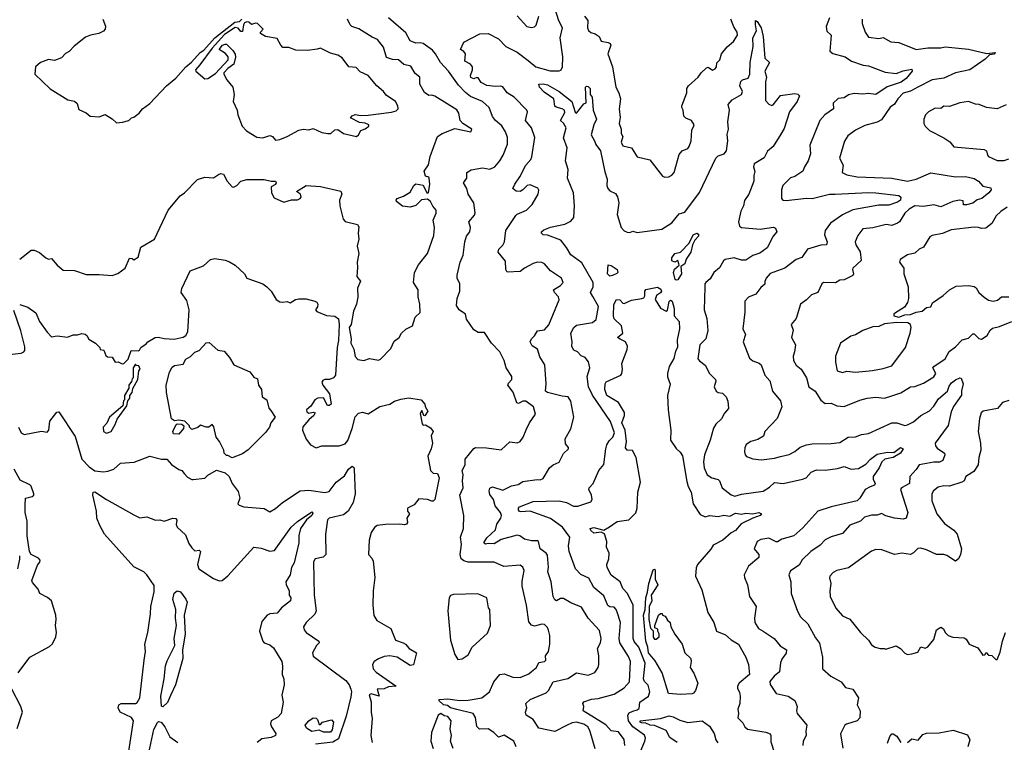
# Model space of a CAD drawing. Extents: x 1552294 to 1694791, y 811929 to 917222.
# Tile 177 of 256: x 1615765 to 1622573, y 846627 to 851621. Entities that reach past the tile are written whole.
import ezdxf

# ---------------------------------------------------------------- set-up
doc = ezdxf.new("R2010")
doc.units = 0

msp = doc.modelspace()

# ---------------------------------------------------------------- linework, layer by layer
at = {"layer": '0CON10XD'}
for points in [[(1619342.6, 848442.6), (1619365, 848440.5), (1619385, 848450.8), (1619428.1, 848525), (1619454.2, 848545), (1619495, 848563.1), (1619525, 848623.8), (1619560, 848655), (1619560, 848665), (1619539.5, 848689.5), (1619536, 848725), (1619575, 848793.3), (1619597.5, 848875), (1619576.2, 848985), (1619556.7, 849015), (1619515, 849018.6), (1619415, 849044.5), (1619400.8, 849055), (1619404.5, 849105), (1619396.4, 849235), (1619361.9, 849291.9), (1619345.5, 849345), (1619307.8, 849367.8), (1619295.8, 849394.2), (1619304.3, 849415), (1619325, 849436), (1619345, 849470), (1619395, 849478.9), (1619425, 849512.9), (1619495.8, 849685), (1619490.3, 849705), (1619462.5, 849735), (1619456, 849755), (1619505, 849784.7), (1619523.5, 849805), (1619512.1, 849835), (1619434.4, 849885), (1619395, 849934.2), (1619375, 849942.9), (1619345, 849945.6), (1619315, 849936.9), (1619255, 849904.4), (1619225, 849880.5), (1619135.8, 849875.8), (1619125.7, 849895), (1619123.3, 849953.3), (1619073.3, 850015), (1619077.1, 850035), (1619105, 850062.5), (1619118, 850085), (1619127.7, 850165), (1619195, 850268.1), (1619205, 850277.7), (1619269.2, 850305), (1619309.2, 850345), (1619350.8, 850415), (1619353.9, 850443.9), (1619347.3, 850457.3), (1619295, 850480.6), (1619275, 850475.7), (1619245, 850445.6), (1619225, 850434.4), (1619197.2, 850437.2), (1619174.3, 850455), (1619188, 850485), (1619224.4, 850535), (1619264.5, 850615), (1619299.5, 850655), (1619305.3, 850674.7), (1619326.7, 850806.7), (1619303.8, 850875), (1619263.5, 850925), (1619275.4, 850985), (1619272.2, 850995), (1619185.2, 851085.2), (1619135, 851115.7), (1619105, 851156.9), (1619092.5, 851162.5), (1619055, 851159.6), (1618995, 851166.4), (1618955, 851186.2), (1618935, 851218.8), (1618925, 851221.2), (1618905, 851212), (1618885, 851222), (1618881.1, 851235), (1618896.2, 851275), (1618896.5, 851295), (1618883.3, 851313.3), (1618842.5, 851335), (1618847.8, 851385), (1618835, 851402.5), (1618813.3, 851415), (1618835, 851466.7), (1618946.8, 851523.2), (1619005, 851525.5), (1619075, 851489.1), (1619125.6, 851435), (1619205, 851398.1), (1619280.3, 851340.3), (1619335, 851295.3), (1619432.6, 851267.4), (1619495, 851266.9), (1619507.3, 851272.7), (1619517.8, 851292.2), (1619520.9, 851365), (1619502.9, 851495), (1619519.3, 851565), (1619492.7, 851612.7), (1619466.9, 851695)], [(1619205, 851647.1), (1619272.5, 851575), (1619305, 851567.3), (1619325, 851572.9), (1619335.8, 851584.2), (1619354.3, 851645)], [(1619671.5, 851645), (1619692.9, 851615), (1619692.3, 851565), (1619697.7, 851547.7), (1619715, 851533.8), (1619745, 851524.4), (1619772, 851505), (1619785, 851472.5), (1619834.3, 851464.3), (1619847, 851457), (1619852, 851445), (1619832.5, 851385), (1619863.3, 851295), (1619886.4, 851155), (1619907.9, 851115), (1619919.1, 851075), (1619910.6, 851005), (1619917.1, 850945), (1619909.5, 850905), (1619923.1, 850865), (1619924.7, 850834.7), (1619934.5, 850815), (1619924.6, 850775), (1619935, 850750), (1619995, 850736.2), (1620035, 850674.4), (1620121.7, 850651.7), (1620209.7, 850539.7), (1620225, 850532.5), (1620254.2, 850535.8), (1620275, 850546), (1620290.8, 850565), (1620325, 850690), (1620346.7, 850715), (1620385, 850731.1), (1620393.6, 850745), (1620407.7, 850785), (1620411.7, 850858.3), (1620427, 850887), (1620428.8, 850895), (1620410, 850925), (1620371.6, 850941.6), (1620357.1, 850955), (1620353.3, 850995), (1620343.3, 851015), (1620343, 851027), (1620379.2, 851115), (1620377.5, 851145), (1620389.2, 851165), (1620456.2, 851225), (1620476.2, 851255), (1620515, 851289.2), (1620525, 851294.2), (1620555, 851273.4), (1620575, 851280.7), (1620584, 851295), (1620586.5, 851323.5), (1620607.1, 851345), (1620618.6, 851385), (1620656.2, 851433.8), (1620700.3, 851469.7), (1620728.1, 851515), (1620725.8, 851535), (1620702, 851572), (1620681.2, 851625)], [(1616340.8, 851625), (1616357.5, 851577.5), (1616355.8, 851555), (1616345, 851542.5), (1616313.2, 851526.8), (1616255, 851515.6), (1616219.8, 851500.2), (1616141.7, 851438.3), (1616108.1, 851401.9), (1616082.2, 851387.8), (1616055, 851358), (1616005, 851338.8), (1615965, 851346.2), (1615908.8, 851325), (1615874.7, 851295), (1615869.7, 851245), (1615975, 851142.9), (1616097.3, 851067.3), (1616145, 851058), (1616161.4, 851041.4), (1616175, 851001.2), (1616225, 850976.7), (1616252.5, 850955), (1616315, 850950), (1616355, 850966.2), (1616405, 850936.2), (1616435, 850907.5)], [(1616435, 850907.5), (1616475, 850912.5), (1616520, 850925), (1616537.5, 850942.5), (1616555, 850947.5), (1616592, 850975), (1616614, 851006), (1616665, 851042.5), (1616780, 851165), (1616845, 851217.8), (1616914.1, 851295.9), (1616952.4, 851327.6), (1617013.3, 851395), (1617038.3, 851411.7), (1617115, 851497.1), (1617252.5, 851605), (1617285, 851610), (1617300, 851625)], [(1617535, 850789.2), (1617565, 850794.4), (1617615, 850813.3), (1617695, 850857.9), (1617725, 850864.7), (1617765, 850861.2), (1617795, 850869.3), (1617855, 850840.6), (1617895, 850834.4), (1617916.7, 850835), (1617945, 850860), (1617965, 850862.7), (1618005, 850834.2), (1618095, 850814.5), (1618108, 850825), (1618124, 850856), (1618155, 850867.5), (1618180, 850885), (1618180, 850895), (1618155, 850906.2), (1618115, 850910), (1618053.6, 850943.6), (1618064, 850956), (1618085, 850966.7), (1618125, 850960), (1618175, 850961.1), (1618335, 850981.5), (1618368.3, 850991.7), (1618382, 851005), (1618379.2, 851025), (1618363.3, 851055), (1618298.8, 851098.8), (1618281.2, 851125), (1618235, 851164.4), (1618175.3, 851235.3), (1618120.4, 851260.4), (1618092, 851292), (1618040, 851295), (1617995, 851358.8), (1617965, 851375.7), (1617915, 851389.2), (1617845, 851425.6), (1617823, 851417), (1617755, 851409.6), (1617675, 851410), (1617625, 851428.9), (1617585, 851430), (1617570, 851445), (1617545, 851491.5), (1617465.8, 851505.8), (1617430, 851525), (1617430, 851535), (1617447.5, 851555), (1617410, 851595), (1617395, 851597.5), (1617368.3, 851588.3), (1617350, 851605), (1617335, 851606.7), (1617320.7, 851599.3), (1617312.5, 851585), (1617305, 851540), (1617295, 851540), (1617275, 851562.5), (1617255, 851567.5), (1617180.5, 851519.5), (1617095, 851423.8), (1617011.2, 851308.8), (1616980, 851275), (1616982.5, 851265), (1617045, 851212.5), (1617065, 851214), (1617119.5, 851250.5), (1617205.7, 851345), (1617206, 851365), (1617188.6, 851388.6), (1617143.3, 851415), (1617167.5, 851445), (1617185, 851453.3), (1617195, 851452.5), (1617238.3, 851408.3), (1617255, 851383.8), (1617258.3, 851361.7), (1617245.2, 851314.8), (1617204, 851285), (1617177.5, 851255), (1617177.5, 851245), (1617198, 851205), (1617239.5, 851155), (1617248.5, 851105), (1617241.8, 851055), (1617269.1, 850995), (1617274.2, 850965), (1617304.2, 850885), (1617333.2, 850853.2), (1617405, 850808.8), (1617445.9, 850804.1), (1617495, 850820), (1617513.4, 850813.4), (1617535, 850789.2)], [(1618830, 850905), (1618810.8, 850925), (1618801.4, 850975), (1618787.8, 850997.8), (1618635, 851093.1), (1618615, 851100), (1618595, 851097.5), (1618565, 851117.8), (1618532.5, 851175), (1618532, 851225), (1618500.4, 851250.4), (1618469.5, 851299.5), (1618420.9, 851310.9), (1618385, 851342.9), (1618342.7, 851347.3), (1618301.1, 851361.1), (1618281.2, 851431.2), (1618239.4, 851485), (1618201.7, 851501.7), (1618109.1, 851559.1), (1618060.8, 851575), (1618049.4, 851585), (1618032, 851625)], [(1619197.5, 846595), (1619182, 846635), (1619115, 846677.3), (1619075, 846661.9), (1619043.7, 846693.7), (1619005, 846719.1), (1618945, 846718.5), (1618926.6, 846736.6), (1618917.7, 846797.7), (1618900.4, 846825), (1618787.2, 846852.8), (1618743.8, 846865), (1618722.3, 846882.3), (1618695, 846886.7), (1618662.5, 846915), (1618667.5, 846922.5), (1618725, 846927.5), (1618807, 846917), (1618865, 846917.6), (1618960, 846935), (1619013.1, 846975), (1619042.9, 847045), (1619085, 847095.6), (1619115, 847100.6), (1619175, 847076.7), (1619225, 847075.7), (1619285, 847100.6), (1619304.7, 847115.3), (1619338.5, 847145), (1619355, 847178.2), (1619394.5, 847185.5), (1619403.1, 847195), (1619400.6, 847225), (1619422.1, 847255), (1619430.6, 847305), (1619430, 847365), (1619422.4, 847402.4), (1619415, 847420.8), (1619395, 847441.1), (1619375, 847442.9), (1619325, 847430.6), (1619305, 847437.1), (1619285, 847459.2), (1619268.6, 847575), (1619239.5, 847705), (1619239.6, 847740.4), (1619253.6, 847815), (1619245, 847837.3), (1619225, 847851.1), (1619113.1, 847843.1), (1619045, 847871.4), (1618865, 847872.5), (1618835, 847881.5), (1618818.6, 847895), (1618809.8, 847925), (1618820, 847995), (1618813.6, 848045), (1618834.6, 848105), (1618835.5, 848195), (1618809.2, 848335), (1618832.4, 848385), (1618827.4, 848435), (1618832.5, 848475), (1618825.4, 848505), (1618844.7, 848545), (1618844.6, 848585), (1618905, 848656.7), (1618916.4, 848663.6), (1618992.3, 848662.3), (1619095, 848648.6), (1619155, 848703.8), (1619205, 848697.1), (1619225, 848705.8), (1619247.1, 848735), (1619267, 848787), (1619290, 848835), (1619332.5, 848895), (1619318.9, 848945), (1619265, 848985.7), (1619245, 848984), (1619215, 848969.2), (1619203.1, 848973.1), (1619177.5, 849047.5), (1619140.8, 849095), (1619145, 849108.8), (1619169.2, 849135), (1619168.6, 849155), (1619129.4, 849215), (1619114.3, 849265), (1619085, 849326.2), (1619027.5, 849385), (1618979.3, 849459.3), (1618935, 849460), (1618905, 849476.7), (1618855, 849552.5), (1618848.8, 849585), (1618803.1, 849615), (1618785.6, 849645), (1618789.2, 849695), (1618807.5, 849745), (1618809.2, 849795), (1618790, 849835), (1618790, 849855), (1618810, 849945), (1618830.4, 849995), (1618842.4, 850085), (1618855, 850125.8), (1618876.9, 850155), (1618882.9, 850185), (1618870, 850225), (1618909.1, 850270.9), (1618914, 850286), (1618904.4, 850355), (1618866, 850415), (1618858, 850455), (1618833.8, 850495), (1618856, 850525), (1618856, 850565), (1618887, 850583), (1618965, 850596.9), (1619015, 850588), (1619050.8, 850605), (1619085.7, 850645), (1619108.5, 850685), (1619138.8, 850761.2), (1619137.2, 850807.2), (1619125.2, 850845.2), (1619098.6, 850888.6), (1619054.4, 850925), (1619035, 850952.5), (1619012, 851015), (1618965.1, 851055.1), (1618881.3, 851091.3), (1618848.6, 851118.6), (1618799.4, 851169.4), (1618730, 851265), (1618674.6, 851325), (1618641.2, 851385), (1618619.7, 851409.7), (1618555, 851457.9), (1618535, 851462.5), (1618505, 851458.8), (1618465, 851474.4), (1618435, 851530.8), (1618316.4, 851635)], [(1620756.6, 851103.4), (1620763.2, 851125), (1620744.4, 851165), (1620751.9, 851195), (1620762.5, 851205), (1620802.3, 851217.7), (1620813, 851245), (1620814.9, 851325.1), (1620837.7, 851435), (1620835.4, 851495), (1620859.6, 851545), (1620852.1, 851585), (1620854, 851616), (1620865, 851608.8), (1620891.4, 851565), (1620905.5, 851505.5), (1620917.5, 851355), (1620950, 851325), (1620918, 851265), (1620929.2, 851225), (1620921.7, 851191.7), (1620923.1, 851063.1), (1620945, 851036.7), (1620965, 851028.8), (1620975, 851033.8), (1621025, 851096.7), (1621125, 851110.9), (1621146.3, 851106.3), (1621157.8, 851095), (1621142, 851055), (1621087.7, 850985), (1621050.5, 850869.5), (1621029.2, 850830.8), (1620974.4, 850745.6), (1620935, 850713.6), (1620912.8, 850667.2), (1620843.3, 850625), (1620838.9, 850605), (1620847.5, 850572.5), (1620841.4, 850545), (1620842.5, 850505), (1620806.1, 850415), (1620777.7, 850372.3), (1620768.8, 850335), (1620751.3, 850298.7), (1620736.5, 850225), (1620742.2, 850195), (1620756.7, 850185), (1620885.9, 850174.1), (1620977, 850187), (1620990.7, 850180.7), (1621000, 850155), (1620976.2, 850125), (1620933.8, 850045), (1620882.5, 850007.5), (1620835, 849991.2), (1620785, 849959.6), (1620755, 849959.2), (1620705, 849974.6), (1620644.3, 849965), (1620632.5, 849955), (1620605, 849906), (1620565, 849874), (1620538.8, 849831.2), (1620509.2, 849805), (1620502.5, 849795), (1620503, 849773), (1620498.8, 849615), (1620515.8, 849555.8), (1620524.1, 849474.1), (1620510, 849415), (1620468.9, 849375), (1620455, 849277.5), (1620465, 849262.9), (1620505, 849233.3), (1620534.4, 849175), (1620575.7, 849135), (1620577.7, 849122.3), (1620566.7, 849085), (1620580, 849055), (1620595, 849044), (1620625, 849040), (1620650, 849015), (1620660.8, 848985), (1620665.7, 848935), (1620638.2, 848901.8), (1620618, 848862), (1620577.5, 848825), (1620562.4, 848797.6), (1620539.5, 848715), (1620500, 848615), (1620494.1, 848565), (1620498.2, 848525), (1620518.9, 848475), (1620552, 848455), (1620595, 848444.4), (1620604.6, 848434.6), (1620623.3, 848385), (1620685, 848337.8), (1620711.1, 848328.9), (1620755, 848341.8), (1620905, 848362.2), (1620949.5, 848390.5), (1620985, 848423.1), (1621045, 848414.7), (1621178.6, 848445), (1621204.3, 848455.7), (1621237.8, 848495), (1621275, 848511.3), (1621335, 848506.9), (1621420.8, 848519.2), (1621465, 848532.2), (1621515, 848513.8), (1621565, 848520), (1621615, 848549.5), (1621649.2, 848585), (1621695, 848619.6), (1621766.7, 848633.3), (1621809.7, 848630.3), (1621855, 848663.4), (1621874.4, 848655), (1621855.8, 848625), (1621805.6, 848594.4), (1621747.1, 848585), (1621725.7, 848565), (1621707.1, 848525), (1621665.4, 848465), (1621666.1, 848446.1), (1621680.8, 848415), (1621675, 848404.3), (1621645, 848393.1), (1621610.6, 848375), (1621574.5, 848315), (1621555, 848295.6), (1621375.6, 848254.4), (1621285, 848223.6), (1621181.3, 848108.7), (1621117, 848053), (1621035, 848031.8), (1621005, 848012.9), (1620995, 848011.9), (1620945, 848037.5), (1620890.6, 848029.4), (1620864, 848015), (1620843.3, 847965), (1620876.2, 847925), (1620875.8, 847905), (1620804.8, 847845.2), (1620774, 847785), (1620776.2, 847765), (1620796.7, 847715), (1620812.5, 847635), (1620857.3, 847565), (1620845.4, 847485), (1620849.1, 847455), (1620873.4, 847413.4), (1620906, 847396), (1620982.5, 847345), (1621023.6, 847293.6), (1621067.1, 847265), (1621065, 847242), (1621035, 847202), (1621025, 847176.7), (1621017.8, 847115), (1620982.9, 847085), (1620952.8, 847047.2), (1620955, 847026), (1620996.1, 846965), (1621078.1, 846945), (1621124, 846915), (1621142, 846875), (1621136, 846845), (1621140.8, 846825), (1621207.5, 846745), (1621200.6, 846705), (1621202.5, 846675), (1621182.9, 846635), (1621180.8, 846605)], [(1621364.4, 851635), (1621342.2, 851575), (1621345, 851542.5), (1621375.8, 851515), (1621366.8, 851405), (1621388.3, 851388.3), (1621473.8, 851365), (1621516.2, 851335), (1621596.8, 851306.8), (1621635, 851303.3), (1621748.9, 851258.9), (1621825, 851249.6), (1621875, 851268), (1621935, 851280.5), (1621936.9, 851265), (1621895.4, 851215), (1621860.3, 851189.7), (1621762.2, 851157.8), (1621685, 851104.2), (1621635, 851111.1), (1621595, 851105.8), (1621535, 851112), (1621495, 851102.1), (1621465, 851082.4), (1621425, 851077.6), (1621390, 851045), (1621392.5, 851005), (1621332.7, 850965), (1621298.1, 850925), (1621228.6, 850755), (1621232.5, 850695), (1621218.1, 850645), (1621191.4, 850605), (1621180.8, 850575), (1621125, 850536.5), (1621095, 850528.9), (1621041.2, 850475), (1621032, 850445), (1621032, 850385), (1621042.5, 850375), (1621065, 850372.2), (1621205, 850387.3), (1621245, 850386.2), (1621365, 850415.3), (1621404.1, 850415.9), (1621633.3, 850426.7), (1621685, 850423.8), (1621845, 850406.6), (1621858.8, 850395), (1621855, 850374.7), (1621835, 850360.5), (1621775, 850339), (1621705, 850339), (1621525, 850308.3), (1621455, 850272), (1621372.5, 850215), (1621335.5, 850165), (1621329.2, 850135), (1621348.8, 850085), (1621343.8, 850066.2), (1621305, 850062.1), (1621213.6, 850036.4), (1621172.6, 849977.4), (1621135, 849963.1), (1621055.6, 849904.4), (1620955, 849867.9), (1620925.8, 849835), (1620918.3, 849811.7), (1620916.5, 849793.5), (1620889.1, 849770.9), (1620856.2, 849725), (1620805.6, 849704.4), (1620778, 849675), (1620780.3, 849599.7), (1620765.7, 849485), (1620784.2, 849445), (1620767.5, 849395), (1620811.5, 849281.5), (1620834.7, 849264.7), (1620878.3, 849248.3), (1620892, 849235), (1620918.1, 849165), (1620951.4, 849125), (1620969.5, 849055), (1621025, 848986), (1621035.4, 848945), (1621002, 848865), (1620917.5, 848775), (1620908, 848742), (1620869.4, 848720.6), (1620820, 848705), (1620788.8, 848685), (1620778, 848662), (1620776.2, 848635), (1620780.8, 848615), (1620791.7, 848601.7), (1620835, 848586.7), (1620895, 848580), (1620985, 848590.5), (1621025, 848603.3), (1621085, 848616.7), (1621125, 848636.9), (1621162.4, 848667.6), (1621205, 848683.1), (1621245, 848689.2), (1621375, 848691.5), (1621435, 848700), (1621494.5, 848735.5), (1621545, 848739.1), (1621585, 848754.6), (1621635, 848761.5), (1621795, 848834.4), (1621830, 848835), (1621885, 848815.7), (1621905, 848821.1), (1621945, 848841.9), (1621995, 848885.6), (1622055, 848918.5), (1622085, 848949.5), (1622119.4, 849000.6), (1622181.1, 849055), (1622191.5, 849088.5), (1622207.8, 849112.2), (1622235, 849132.9), (1622265, 849145.6), (1622275, 849143.5), (1622288.7, 849105), (1622276.9, 849056.9), (1622277.1, 849027.1), (1622221.1, 848948.9), (1622205, 848910), (1622184.3, 848815.7), (1622094.2, 848695), (1622098, 848675), (1622110, 848660), (1622160, 848625), (1622161.9, 848615), (1622147.5, 848575), (1622125, 848563.7), (1622085, 848563.1), (1621985, 848545.5), (1621965, 848513.3), (1621920, 848465), (1621917.5, 848415), (1621863.3, 848386.7), (1621856.2, 848375), (1621905.3, 848215), (1621895, 848176.9), (1621875, 848169.6), (1621813.3, 848176.7), (1621755, 848192.2), (1621725, 848209.1), (1621695, 848196.8), (1621655, 848197.1), (1621607.1, 848182.9), (1621578.6, 848155), (1621505, 848128.8), (1621455, 848070.6), (1621375, 848046.5), (1621333.6, 848026.4), (1621300.8, 847989.2), (1621235.4, 847944.6), (1621175, 847887.5), (1621155, 847850.6), (1621095, 847812.2), (1621083.4, 847785), (1621096.7, 847735), (1621100, 847655), (1621143.4, 847533.4), (1621165, 847494.4), (1621215, 847446.7), (1621268.2, 847348.2), (1621295, 847313.3), (1621316.7, 847215), (1621315.6, 847135), (1621373.7, 847083.7), (1621445.7, 847045), (1621475, 847006), (1621525, 846994.3), (1621564.3, 846935), (1621555.6, 846885), (1621576.2, 846845), (1621573.3, 846795), (1621555.4, 846774.6), (1621482.5, 846752.5), (1621470, 846745), (1621440.8, 846685), (1621456.1, 846586.1)], [(1621591.4, 851625), (1621589.4, 851595), (1621610.8, 851535), (1621635, 851501.2), (1621705, 851492), (1621735, 851497.5), (1621787.7, 851467.7), (1621844.5, 851464.5), (1621965, 851414.7), (1622045, 851426.4), (1622135, 851426.8), (1622165.3, 851434.7), (1622325, 851418.7), (1622453.1, 851386.9), (1622510, 851395), (1622505, 851383.1), (1622471.2, 851378.8), (1622440.8, 851349.2), (1622335, 851275.7), (1622235, 851254.1), (1622155, 851216.8), (1622075, 851206.2), (1621974.3, 851154.3), (1621925, 851127.7), (1621875, 851113.5), (1621837.8, 851075), (1621815, 851037.1), (1621783.4, 851016.6), (1621725, 850928.6), (1621695, 850914.2), (1621609.3, 850890.7), (1621545, 850858.6), (1621491.7, 850818.3), (1621469.1, 850780.9), (1621434.2, 850665), (1621458.1, 850615), (1621452, 850565), (1621485, 850548.8), (1621555, 850535.8), (1621795, 850526.1), (1621905, 850505.6), (1621965, 850520), (1622065, 850562.5), (1622235, 850536), (1622305, 850538.5), (1622365, 850523.5), (1622394.7, 850504.7), (1622425, 850470), (1622479.2, 850459.2), (1622482, 850445), (1622467.1, 850425), (1622417.5, 850385), (1622384.6, 850375.4), (1622355, 850352.9), (1622312.5, 850342.5), (1622291.7, 850341.7), (1622288.3, 850368.3), (1622263.8, 850373.8), (1622216.7, 850365), (1622135, 850329.1), (1622085, 850341.4), (1622015, 850331.3), (1621955.5, 850334.5), (1621915, 850311.9), (1621884.4, 850285), (1621847.8, 850225), (1621835.3, 850214.7), (1621795, 850199.5), (1621756.1, 850206.1), (1621665, 850183.8), (1621595, 850176.2), (1621560.7, 850129.3), (1621541.4, 850085), (1621546.9, 850065), (1621577.3, 850017.3), (1621583.6, 849956.4), (1621526.7, 849905), (1621523.3, 849895), (1621530, 849865), (1621525.8, 849854.2), (1621465.6, 849824.4), (1621435, 849821.5), (1621405, 849802.5), (1621322.5, 849805), (1621312.1, 849795), (1621285, 849736), (1621241.2, 849718.8), (1621206.2, 849685), (1621163.9, 849656.1), (1621134.3, 849555.7), (1621098.8, 849515), (1621114.2, 849475), (1621102.5, 849425), (1621128.9, 849375), (1621123.1, 849325), (1621112.5, 849295), (1621115.5, 849265), (1621133.5, 849233.5), (1621169.2, 849205), (1621206.4, 849146.4), (1621221.9, 849085), (1621265.7, 849055), (1621305, 848991.2), (1621335, 848968.8), (1621375, 848971.4), (1621415, 848951.9), (1621465, 848947.5), (1621575, 848991.1), (1621625, 849004.4), (1621685, 849011.5), (1621745, 849005.6), (1621795, 849022.2), (1621858, 849042), (1621925, 849083.3), (1621955, 849087.1), (1622015, 849108.5), (1622085, 849151.9), (1622100.8, 849175), (1622080, 849215), (1622085.8, 849225), (1622165, 849277.1), (1622192.2, 849327.8), (1622235, 849360), (1622281.4, 849408.6), (1622325, 849421.1), (1622355, 849450), (1622365, 849449.2), (1622397.1, 849417.1), (1622415, 849413.1), (1622455, 849439.5), (1622475, 849475.7), (1622490.9, 849489.1), (1622539.9, 849500.1), (1622625, 849536.2)], [(1619949.2, 846605), (1619945.3, 846645.3), (1619905, 846700), (1619855, 846707.3), (1619817.7, 846747.7), (1619660.8, 846845), (1619665.8, 846875), (1619658, 846895), (1619665, 846907.5), (1619718.1, 846925), (1619765, 846930.3), (1619875, 846959.1), (1619945, 847004.4), (1619981.2, 847045), (1619989.5, 847185), (1619975, 847220), (1619915.3, 847315), (1619911.2, 847345), (1619920, 847455), (1619895.4, 847525.4), (1619889.4, 847545), (1619875, 847561.1), (1619845, 847563.1), (1619832.1, 847572.1), (1619805, 847640), (1619736, 847696), (1619701.2, 847761.2), (1619645, 847785.7), (1619608.9, 847825), (1619563.8, 847945), (1619559.5, 847985), (1619568.5, 848045), (1619517.3, 848115), (1619434.5, 848174.5), (1619295, 848225.1), (1619230.3, 848220.3), (1619222.1, 848222.1), (1619214.2, 848234.2), (1619213.3, 848245), (1619221.2, 848255), (1619315, 848292.3), (1619495, 848294.8), (1619545, 848284.6), (1619595, 848260), (1619625, 848259.1), (1619715, 848289.2), (1619723.1, 848305), (1619719.4, 848335), (1619700, 848375), (1619702.5, 848385), (1619730, 848415), (1619768.8, 848505), (1619805, 848546.2), (1619816.9, 848655), (1619825, 848682.5), (1619840.5, 848709.5), (1619865.4, 848735), (1619877.3, 848765), (1619850.6, 848845), (1619726.5, 849026.5), (1619699.3, 849085), (1619688.9, 849155), (1619706.4, 849215), (1619697.3, 849257.3), (1619675.6, 849285.6), (1619648.6, 849298.6), (1619621.2, 849325), (1619597.9, 849337.9), (1619582.7, 849362.7), (1619586.2, 849395), (1619577.1, 849455), (1619597.1, 849495), (1619615, 849509.1), (1619725, 849527.5), (1619751.7, 849548.3), (1619768.3, 849638.3), (1619728.9, 849708.9), (1619711.1, 849735), (1619730, 849775), (1619731.1, 849805), (1619651.1, 849941.1), (1619575, 849996.5), (1619546.2, 850046.2), (1619506.5, 850096.5), (1619415, 850132.1), (1619384.5, 850134.5), (1619374, 850145), (1619374.3, 850155.7), (1619390.2, 850169.8), (1619435, 850187.9), (1619535, 850208), (1619575, 850228), (1619596.2, 850253.8), (1619601.8, 850335), (1619595.4, 850425), (1619553.3, 850525), (1619557.1, 850585), (1619539.4, 850645), (1619551.1, 850735), (1619524.5, 850805), (1619544.3, 850875), (1619525, 850906.2), (1619503.8, 850925), (1619535, 850980), (1619533.3, 850995), (1619515, 851005.8), (1619475, 851015.7), (1619465, 851024.4), (1619457.5, 851075), (1619390.9, 851120.9), (1619360, 851155), (1619353.6, 851176.4), (1619385, 851178.8), (1619415, 851172.3), (1619495, 851126.2), (1619582.6, 851055), (1619605, 850982), (1619615, 850976), (1619665, 851040), (1619682.5, 851047.5), (1619678.5, 851155), (1619685, 851162.7), (1619695, 851160.3), (1619708.9, 851145), (1619710.3, 851105), (1619723.4, 851085), (1619730, 850995), (1619753.3, 850935), (1619735, 850894.4), (1619715.8, 850825), (1619740.6, 850785), (1619748.5, 850758.5), (1619780, 850715), (1619810.2, 850570.2), (1619828.3, 850518.3), (1619825.5, 850475), (1619832.1, 850455), (1619845, 850439.4), (1619885, 850420), (1619898.2, 850398.2), (1619906.9, 850355), (1619895.8, 850275), (1619924.3, 850185), (1619945, 850162.9), (1619965, 850152.5), (1619985, 850150), (1620005, 850160), (1620035, 850150.8), (1620205, 850172.9), (1620275, 850216.9), (1620325, 850279.4), (1620365, 850290), (1620465, 850427.8), (1620577.8, 850665), (1620595, 850680), (1620636, 850694), (1620652.5, 850715), (1620660.9, 850785), (1620656.8, 850826.8), (1620666.2, 850865), (1620662.2, 850915), (1620672.2, 850995), (1620664, 851035), (1620692.7, 851067.3), (1620756.6, 851103.4)], [(1622587.1, 851032.9), (1622525, 851006.2), (1622450, 851015), (1622400, 851035), (1622375, 851038.1), (1622325, 851056.9), (1622265, 851047.5), (1622195, 851020.6), (1622155, 851023.8), (1622135, 851008), (1622095, 851009.4), (1622048, 850985), (1622027.5, 850965), (1622016, 850935), (1622016.2, 850905), (1622025.9, 850885.9), (1622055, 850856.7), (1622155.7, 850805.7), (1622197, 850777), (1622225, 850742.9), (1622434.1, 850724.1), (1622450, 850715), (1622456.2, 850685), (1622465, 850676.2), (1622525, 850648.8), (1622571.5, 850648.5), (1622605, 850659.6)], [(1615765, 849967.3), (1615845, 850027.9), (1615865, 850028.1), (1615901.9, 850011.9), (1615945, 849974.4), (1615965, 849966.7), (1615985, 849970), (1616023.3, 849925), (1616065, 849891.2), (1616145, 849888), (1616225, 849860), (1616315, 849860.6), (1616405, 849852.9), (1616443.9, 849866.1), (1616493.3, 849905), (1616525, 849972.5), (1616541.7, 849971.7), (1616555, 849962.5), (1616585, 849980), (1616601.7, 850048.3), (1616696.5, 850103.5), (1616792.7, 850305), (1616874.2, 850405), (1616905.2, 850424.8), (1616995, 850516.8), (1617045, 850534), (1617105, 850529.4), (1617139.7, 850550.3), (1617155, 850558.6), (1617175, 850553.8), (1617200.8, 850505), (1617235, 850466.2), (1617244.3, 850464.3), (1617266, 850475), (1617294.5, 850505.5), (1617335, 850515.8), (1617455, 850517.5), (1617505, 850505.8), (1617535, 850505.8), (1617539.4, 850495), (1617535, 850482.5), (1617503.3, 850466.7), (1617505.3, 850425), (1617525, 850391.2), (1617590.5, 850360.5), (1617645, 850376.2), (1617685, 850375.8), (1617703.8, 850385), (1617710.8, 850395), (1617706.9, 850415), (1617680, 850435), (1617745, 850476.1), (1617845, 850467.6), (1617985.8, 850435.8), (1617992, 850415), (1617977.5, 850375), (1617978.8, 850335), (1618001.8, 850241.8), (1618015, 850227.1), (1618100, 850205), (1618109.3, 850189.3), (1618105.5, 850145), (1618111.2, 850105), (1618098.9, 850055), (1618111.2, 850005), (1618099.1, 849945), (1618099.8, 849909.8), (1618097.2, 849847.2), (1618120.8, 849815), (1618100.8, 849765), (1618103.6, 849703.6), (1618094.6, 849655), (1618072.6, 849607.4), (1618056.2, 849515), (1618043.5, 849495), (1618056, 849415), (1618054.3, 849385), (1618075.7, 849345), (1618085, 849293.3), (1618103.6, 849273.6), (1618145, 849266.9), (1618185, 849279.2), (1618245, 849267.5), (1618260, 849275), (1618332, 849348), (1618355, 849398.8), (1618388.8, 849425), (1618404, 849455), (1618435, 849481.4), (1618480.8, 849505), (1618500, 849565), (1618533.3, 849596.7), (1618531.6, 849655), (1618520, 849705), (1618520.9, 849755), (1618489.2, 849805), (1618494.4, 849875), (1618522.8, 849927.2), (1618584.1, 850005.9), (1618629.7, 850130.3), (1618632.9, 850185), (1618623.7, 850235), (1618644.6, 850285), (1618644.6, 850305), (1618621.6, 850331.6), (1618605, 850365.3), (1618585, 850380.7), (1618543.6, 850376.4), (1618505, 850336.7), (1618465, 850325.8), (1618413.2, 850333.2), (1618371.2, 850365), (1618368.8, 850375), (1618375, 850385.8), (1618419.4, 850400.6), (1618465, 850428.8), (1618491.2, 850475), (1618505, 850486.7), (1618555, 850477.5), (1618580, 850425), (1618592.5, 850425), (1618600.8, 850485), (1618597.5, 850525), (1618593.6, 850533.6), (1618570.8, 850540.8), (1618561.4, 850575), (1618592.3, 850617.7), (1618603.3, 850676.7), (1618655, 850813.3), (1618686.2, 850835), (1618775, 850869.1), (1618885, 850847.5), (1618892.5, 850865), (1618830, 850905)], [(1622592.9, 850325), (1622550, 850295), (1622517.5, 850265), (1622487.8, 850212.2), (1622445, 850180.8), (1622415, 850177.5), (1622395, 850185.7), (1622365, 850186.5), (1622205, 850167.9), (1622145, 850143.8), (1622075, 850130.6), (1622059.5, 850120.5), (1622015, 850048.9), (1621985.3, 850034.7), (1621955, 850007.5), (1621905, 849997.1), (1621853.8, 849965), (1621848, 849945), (1621877.5, 849905), (1621877.5, 849865), (1621907.5, 849775), (1621910.8, 849695), (1621904.2, 849665.8), (1621883.8, 849635), (1621820, 849595), (1621810, 849585), (1621810, 849575), (1621845, 849566), (1621885, 849581.4), (1621925, 849583.6), (1621965, 849600.6), (1622005, 849607.5), (1622035, 849632), (1622065, 849637.5), (1622076.7, 849665), (1622150, 849715), (1622193.8, 849755), (1622240.5, 849779.5), (1622325, 849783.8), (1622365, 849776.9), (1622378.2, 849768.2), (1622397.5, 849735), (1622435, 849704.2), (1622465, 849684), (1622495.9, 849675.9), (1622527.1, 849682.9), (1622555, 849705.5), (1622604.5, 849705.5)], [(1620305, 849821.1), (1620296.7, 849826.7), (1620286.9, 849875), (1620292.5, 849897.5), (1620326.2, 849923.8), (1620323.8, 849935), (1620315, 849957.5), (1620295, 849946.2), (1620273.6, 849953.6), (1620273.8, 849975), (1620295, 850006.2), (1620335, 850014.3), (1620394.3, 850075.7), (1620422.9, 850135), (1620446.8, 850146.8), (1620458.3, 850138.3), (1620459.1, 850125), (1620433.5, 850096.5), (1620416.2, 850065), (1620406.2, 850013.8), (1620374, 849966), (1620363.3, 849935), (1620336.2, 849915), (1620342.2, 849865), (1620315, 849823.4), (1620305, 849821.1)], [(1615765, 849653.8), (1615822.5, 849635), (1615875.9, 849595.9), (1615901.4, 849535), (1615955, 849461.2), (1615985, 849430), (1616025, 849436), (1616095, 849427.5), (1616135, 849443.3), (1616165, 849443.8), (1616195, 849453.3), (1616217, 849447), (1616229.3, 849439.3), (1616244.1, 849414.1), (1616290, 849385), (1616320, 849355), (1616321.7, 849341.7), (1616346.4, 849336.4), (1616360.8, 849300.8), (1616371.7, 849291.7), (1616405, 849290), (1616425, 849253.3), (1616445, 849257.5), (1616473.8, 849243.8), (1616485, 849246.2), (1616514, 849275), (1616535, 849336), (1616585, 849332.5), (1616593.3, 849336.7), (1616603.6, 849356.4), (1616639.3, 849380.7), (1616650, 849395), (1616701.2, 849425), (1616725, 849427.5), (1616765, 849418.1), (1616833.8, 849413.8), (1616895, 849427.9), (1616915, 849438.2), (1616927.6, 849465), (1616937.8, 849615), (1616921, 849681), (1616882.7, 849735), (1616886.9, 849763.1), (1616944, 849885), (1617035, 849920), (1617085, 849963.3), (1617115, 849971.4), (1617185, 849960), (1617215, 849948.6), (1617254.5, 849924.5), (1617320, 849865), (1617336.7, 849835), (1617445.6, 849795.6), (1617475, 849775.4), (1617503.6, 849745), (1617537.8, 849687.8), (1617565, 849672), (1617585, 849668), (1617615, 849673.8), (1617635, 849663.5), (1617672.7, 849687.3), (1617695, 849691.8), (1617745, 849691.8), (1617805, 849676.1), (1617819, 849669), (1617825.9, 849655), (1617824.1, 849635.9), (1617811.2, 849615), (1617820, 849605), (1617886.6, 849576.6), (1617945, 849571.4), (1617968.6, 849555), (1617974, 849515), (1617969.7, 849405), (1617960.9, 849355), (1617949.8, 849165), (1617934.4, 849145), (1617906.7, 849135), (1617874.7, 849135.3), (1617861.6, 849128.4), (1617853.3, 849115), (1617860.4, 849095), (1617908.2, 849035), (1617919.2, 848965), (1617905, 848953.8), (1617892.5, 848955), (1617865, 849008.6), (1617827.5, 849005), (1617806, 848995), (1617778.9, 848951.1), (1617748.9, 848925), (1617750.7, 848910.7), (1617765, 848901.9), (1617795, 848908.8), (1617807.5, 848905), (1617798.8, 848885), (1617765, 848855.7), (1617722.5, 848807.5), (1617720.4, 848785), (1617745, 848721.9), (1617775, 848681.9), (1617815, 848663.3), (1617855, 848676), (1617975, 848677.1), (1618015, 848688.9), (1618035, 848714), (1618064, 848795), (1618084.4, 848875.6), (1618107.1, 848902.9), (1618135, 848908), (1618175, 848898.1), (1618255, 848948.8), (1618325, 848963.8), (1618356.1, 848983.9), (1618400.3, 848999.7), (1618455, 849007.5), (1618540, 848995), (1618566.7, 848965), (1618568.3, 848948.3), (1618586.7, 848915), (1618567, 848883), (1618560, 848885), (1618545, 848920), (1618535, 848900), (1618548.3, 848828.3), (1618555, 848820), (1618571.7, 848821.7), (1618605, 848800), (1618623.3, 848775), (1618610, 848745), (1618618.8, 848695), (1618610, 848655), (1618586.2, 848605), (1618606.4, 848506.4), (1618625, 848487.5), (1618653.8, 848483.8), (1618665.4, 848455.4), (1618635, 848304), (1618625, 848294.3), (1618615.6, 848294.4), (1618585, 848304.4), (1618525, 848310), (1618491.7, 848268.3), (1618447.5, 848245), (1618447.5, 848225), (1618460, 848205), (1618443, 848177), (1618447, 848147), (1618440, 848135), (1618425, 848129.2), (1618393.9, 848133.9), (1618295, 848132.1), (1618237.5, 848125), (1618219.1, 848110.9), (1618195, 848076.7), (1618182, 848025), (1618176.5, 847925), (1618199.7, 847899.7), (1618208.7, 847878.7), (1618221.9, 847765), (1618209.2, 847675), (1618205.9, 847575.9), (1618213.3, 847503.3), (1618235, 847469.6), (1618332.4, 847412.4), (1618363.8, 847333.8), (1618415.8, 847314.2)], [(1619845, 849848.5), (1619829.4, 849865), (1619835, 849928), (1619855, 849921.9), (1619896.2, 849895), (1619900, 849875), (1619895, 849867.5), (1619865, 849853.3), (1619845, 849848.5)], [(1620047.2, 846535), (1620088.4, 846635), (1620091.2, 846655), (1620085.3, 846675.3), (1620005, 846734.4), (1619975.4, 846775.4), (1619969.6, 846815), (1619980.3, 846829.7), (1620005, 846843.2), (1620035, 846850.6), (1620049.1, 846860.9), (1620054, 846905), (1620113.6, 846945), (1620121.8, 846975), (1620111.1, 847021.1), (1620085, 847047.9), (1620078.9, 847065), (1620091, 847175), (1620045.1, 847285.1), (1620014.6, 847324.6), (1620006.5, 847345), (1620006.6, 847575), (1619968.1, 847655), (1619935, 847689.4), (1619916.3, 847736.3), (1619855, 847781.4), (1619826.4, 847835), (1619825.4, 847855), (1619839.6, 847895), (1619841.2, 847935), (1619822.5, 847975), (1619824.2, 848015), (1619808.3, 848068.3), (1619785, 848080), (1619735, 848073.1), (1619715, 848090), (1619708.8, 848105), (1619735, 848112), (1619805, 848092.5), (1619842.9, 848117.1), (1619897.1, 848152.9), (1619976.2, 848165), (1620025, 848212), (1620035.3, 848244.7), (1620039.1, 848355), (1620057, 848425), (1620028, 848595), (1620003.4, 848643.4), (1619965, 848645.7), (1619955, 848661.4), (1619960.4, 848705), (1619950.8, 848785), (1619928.9, 848835), (1619948, 848885), (1619946, 848906), (1619905, 848974.7), (1619824.8, 849024.8), (1619811.6, 849065), (1619813.5, 849105), (1619821.3, 849118.7), (1619922, 849165), (1619928.5, 849175), (1619932.5, 849205), (1619927.9, 849245), (1619965, 849340.8), (1619967.4, 849365), (1619955, 849395.5), (1619916.7, 849413.3), (1619898, 849425), (1619935.7, 849455), (1619926.4, 849505), (1619875, 849554.7), (1619870.2, 849575), (1619874, 849654), (1619891.6, 849688.4), (1619915.6, 849685.6), (1619935, 849662), (1619945, 849658.8), (1619995, 849682), (1620066.4, 849693.6), (1620080, 849700), (1620087, 849713), (1620087.5, 849745), (1620093.9, 849756.1), (1620175, 849772.5), (1620199.3, 849759.3), (1620202.5, 849745), (1620196.4, 849733.6), (1620167.5, 849715), (1620158.3, 849688.3), (1620195, 849627.5), (1620235, 849606.7), (1620245.5, 849614.5), (1620255.9, 849674.1), (1620265, 849681.8), (1620276.7, 849676.7), (1620291.2, 849625), (1620291.2, 849575), (1620324, 849535), (1620328.5, 849485), (1620311.7, 849408.3), (1620312.7, 849355), (1620300.3, 849329.7), (1620289.2, 849280.8), (1620254.8, 849225), (1620243.3, 849175), (1620244.1, 849154.1), (1620262.7, 849102.7), (1620245.3, 849025), (1620249.6, 848925), (1620267.1, 848785), (1620264.3, 848715), (1620305, 848657.5), (1620333, 848633), (1620347.3, 848607.3), (1620378.6, 848428.6), (1620386.9, 848395), (1620407.5, 848355), (1620422.5, 848275), (1620471.2, 848201.2), (1620505, 848186.1), (1620535, 848193.8), (1620595, 848187.7), (1620635, 848196.4), (1620675, 848188.9), (1620715, 848209.7), (1620755, 848203.5), (1620785, 848209.8), (1620835, 848205.2), (1620875.1, 848215.1), (1620893.8, 848205), (1620885.2, 848194.8), (1620835, 848177.1), (1620753.4, 848136.6), (1620715, 848091.6), (1620684.8, 848075.2), (1620627.8, 848025), (1620559.4, 847990.6), (1620545, 847961.4), (1620451.4, 847855), (1620442.7, 847832.7), (1620438.1, 847775), (1620481.7, 847681.7), (1620523.5, 847525), (1620564.4, 847455), (1620584.3, 847395), (1620645, 847370.6), (1620685.3, 847335.3), (1620735.7, 847305.7), (1620785.8, 847215), (1620805.6, 847165), (1620811.5, 847095), (1620741.1, 847035), (1620728.9, 847015), (1620728.6, 846998.6), (1620743, 846973), (1620747.2, 846945), (1620744, 846895), (1620730.8, 846855), (1620735.8, 846825), (1620730, 846795), (1620765, 846762), (1620780, 846735), (1620797.9, 846717.9), (1620925, 846698), (1620955, 846685.6), (1620960, 846675), (1620959.7, 846629.7), (1620986.4, 846545)], [(1615674.4, 849305.6), (1615775, 849317.1), (1615792.7, 849325), (1615800.3, 849335), (1615800.6, 849360.6), (1615771.9, 849471.9), (1615725, 849611.4)], [(1621455, 849181.8), (1621485, 849191.1), (1621545, 849185.5), (1621662.4, 849197.6), (1621735, 849210.6), (1621795, 849229.1), (1621890, 849355), (1621922.5, 849455), (1621928.9, 849495), (1621925.5, 849515.5), (1621906.5, 849526.5), (1621830.7, 849529.3), (1621745, 849518.8), (1621705, 849501.5), (1621665, 849498.2), (1621595, 849472.5), (1621545, 849443.8), (1621512.5, 849435), (1621440, 849385), (1621405.6, 849295), (1621405.6, 849255), (1621417.5, 849195), (1621455, 849181.8)], [(1617235, 848592.5), (1617205, 848610), (1617195, 848610), (1617180, 848625), (1617177, 848647), (1617147.5, 848705), (1617122.5, 848735), (1617106.4, 848806.4), (1617095, 848822.5), (1617073.9, 848806.1), (1617055, 848806.2), (1617015, 848820), (1616997, 848803), (1616955, 848790), (1616940, 848805), (1616940, 848815), (1616906, 848846), (1616865, 848852.5), (1616835, 848848), (1616815, 848863.3), (1616779.2, 849045), (1616777.5, 849095), (1616800, 849185), (1616819.5, 849220.5), (1616835, 849231.2), (1616895, 849240), (1616913.3, 849275), (1616946.5, 849293.5), (1616975, 849322.5), (1617005, 849336), (1617055, 849387.8), (1617075, 849391.4), (1617135, 849336.2), (1617179.5, 849329.5), (1617215, 849286.7), (1617246.7, 849235), (1617356.6, 849186.6), (1617385, 849151.2), (1617409.3, 849139.3), (1617416.2, 849095), (1617438, 849065), (1617441.2, 849015), (1617473.6, 848993.6), (1617487, 848937), (1617501.1, 848921.1), (1617532.5, 848875), (1617502.5, 848835), (1617492.5, 848805), (1617465, 848767.5), (1617345, 848647.5), (1617305, 848620), (1617235, 848592.5)], [(1616365, 848763.3), (1616397.5, 848775), (1616425.9, 848824.1), (1616439.3, 848860.7), (1616505, 848952.5), (1616513, 848987), (1616526, 849005), (1616527.5, 849025), (1616542.5, 849045), (1616548.3, 849071.7), (1616582.5, 849135), (1616590, 849195), (1616597.5, 849205), (1616588.3, 849228.3), (1616571.7, 849231.7), (1616565, 849240), (1616550, 849215), (1616550, 849145), (1616541.7, 849138.3), (1616538.3, 849121.7), (1616520, 849095), (1616520, 849075), (1616490, 849025), (1616490, 848995), (1616483, 848987), (1616478.3, 848951.7), (1616385, 848874), (1616367.1, 848832.9), (1616342.4, 848805), (1616345, 848776), (1616365, 848763.3)], [(1622605, 848989.4), (1622560, 848975), (1622525.8, 848935), (1622427.5, 848915), (1622413.8, 848905), (1622402.1, 848865), (1622392.9, 848775), (1622409.4, 848695), (1622410.6, 848645), (1622396.7, 848595), (1622393.3, 848545), (1622361.7, 848498.3), (1622307.5, 848465), (1622296.7, 848435), (1622280, 848425), (1622195, 848397.1), (1622155, 848398.7), (1622115, 848390.5), (1622084.4, 848365.6), (1622072.5, 848345), (1622071.4, 848295), (1622105.6, 848205.6), (1622160.3, 848140.3), (1622223.9, 848093.9), (1622246.5, 848065), (1622278.1, 847965), (1622270.6, 847925), (1622257.1, 847895), (1622235, 847878), (1622175, 847918.1), (1622155, 847924.3), (1622105, 847925.6), (1622035, 847957.5), (1621995, 847968.2), (1621975, 847965.7), (1621945, 847935.6), (1621925, 847925.6), (1621865, 847934), (1621815, 847924.6), (1621726.8, 847956.8), (1621685, 847959.2), (1621655, 847947.5), (1621495, 847831.9), (1621415.4, 847814.6), (1621389.7, 847800.3), (1621367.5, 847775), (1621364.3, 847764.3), (1621374.4, 847725), (1621366.7, 847675), (1621369.5, 847635), (1621409.1, 847555), (1621455, 847502), (1621505, 847478), (1621578.8, 847385), (1621633.9, 847333.9), (1621655, 847300), (1621680, 847285), (1621715, 847276.2), (1621745, 847276.2), (1621755, 847270), (1621825, 847293.8), (1621855.8, 847275.8), (1621885, 847242.5), (1621903, 847233), (1621935, 847237.5), (1621975, 847250), (1621995, 847287.5), (1622025, 847277.5), (1622045, 847286.7), (1622085, 847336.7), (1622105, 847403.3), (1622135, 847423.8), (1622151.7, 847411.7), (1622164.3, 847385), (1622184.6, 847364.6), (1622216.8, 847353.2), (1622295, 847350), (1622309.6, 847339.6), (1622330, 847305), (1622389.8, 847279.8), (1622425, 847230), (1622438.3, 847231.7), (1622447, 847247), (1622465, 847230), (1622487, 847227), (1622515, 847200), (1622525, 847200), (1622545, 847250), (1622560, 847325), (1622582.5, 847385)], [(1615756.9, 848805), (1615776.2, 848766.2), (1615795, 848754.4), (1615917, 848777), (1615955, 848770), (1615965.6, 848784.4), (1615974.3, 848845.7), (1616021.7, 848908.3), (1616035, 848911.2), (1616149.8, 848739.8), (1616195.4, 848585), (1616245, 848530.8), (1616285, 848503.3), (1616345, 848495.8), (1616375, 848500), (1616415, 848513.8), (1616462.6, 848557.4), (1616557.1, 848562.9), (1616665, 848603.8), (1616745, 848584), (1616783.6, 848583.6), (1616815, 848547.5), (1616865, 848513.3), (1616886.1, 848506.1), (1616902.5, 848485), (1616925, 848460), (1616955, 848442.5), (1616965, 848442.5), (1617045, 848453.3), (1617066.4, 848473.6), (1617125, 848507.5), (1617185, 848490), (1617213, 848463), (1617233.3, 848415), (1617275, 848360), (1617287.5, 848315), (1617272.5, 848275), (1617282.5, 848265), (1617315, 848253.8), (1617455, 848242.5), (1617495, 848218.8), (1617535, 848243.3), (1617582.5, 848285), (1617705.5, 848364.5), (1617765, 848369.6), (1617875, 848354.4), (1617905, 848361.4), (1617954.4, 848425.6), (1618011.8, 848468.2), (1618038.9, 848515), (1618065, 848535.6), (1618075, 848526.2), (1618076.8, 848515), (1618084.1, 848345), (1618070, 848285), (1618036, 848224), (1618005, 848198.8), (1617905, 848177.1), (1617892.6, 848165), (1617878.6, 848065), (1617881.6, 847925), (1617864, 847906), (1617808, 847895), (1617795.6, 847875), (1617801.3, 847645), (1617814.8, 847535), (1617805, 847511.5), (1617745.4, 847454.6), (1617728.5, 847425), (1617732, 847405), (1617746.7, 847385), (1617834.2, 847325), (1617836.2, 847315), (1617818, 847295), (1617790, 847245), (1617795, 847223.1), (1618019.4, 847055), (1618042.8, 847025), (1618055.9, 846995), (1618060, 846975), (1618055, 846942.3), (1618022.9, 846807.1), (1617968.5, 846651.5), (1617931.1, 846628.9), (1617810.8, 846615)], [(1616865, 848757.5), (1616828.3, 848758.3), (1616823.8, 848775), (1616846.1, 848823.9), (1616855, 848828.8), (1616886.7, 848826.7), (1616900, 848815), (1616897.5, 848795), (1616865, 848757.5)], [(1615754, 847106), (1615835, 847216.2), (1615971.7, 847288.3), (1615992.3, 847307.7), (1616014, 847355), (1616020, 847385), (1616012, 847435), (1616018, 847475), (1616014, 847505), (1615984.3, 847604.3), (1615957.9, 847627.9), (1615904.7, 847654.7), (1615892.7, 847685), (1615852.6, 847732.6), (1615849.3, 847745), (1615887.6, 847852.4), (1615905, 847872.5), (1615906.4, 847885), (1615895, 847898.8), (1615845, 847924), (1615832.7, 847945), (1615816.8, 848053.2), (1615815.9, 848155), (1615804, 848215), (1615802.1, 848265), (1615805.3, 848314.7), (1615852.5, 848325), (1615863.3, 848335), (1615862.9, 848345), (1615845, 848396.7), (1615835, 848407.1), (1615769.1, 848439.1), (1615726.8, 848515)], [(1619745, 846582), (1619708.3, 846708.3), (1619692.9, 846732.9), (1619665, 846752.6), (1619615, 846767.2), (1619585, 846762.5), (1619546.5, 846743.5), (1619465, 846700.5), (1619355, 846724.3), (1619315, 846785.6), (1619266.2, 846815), (1619262, 846835), (1619272, 846865), (1619266, 846895), (1619295, 846923.1), (1619405, 846967.9), (1619421.8, 846985), (1619455, 847044.4), (1619555, 847068.9), (1619615, 847107.1), (1619695, 847091.9), (1619741.7, 847108.3), (1619765, 847143.8), (1619770.5, 847165), (1619770, 847225), (1619760, 847275), (1619780.8, 847315), (1619784.7, 847344.7), (1619775, 847398.8), (1619695.6, 847485), (1619650.2, 847560.2), (1619575, 847591.5), (1619525, 847620), (1619505, 847621.2), (1619475.8, 847604.2), (1619465, 847612), (1619453.3, 847635), (1619440, 847735), (1619416.5, 847805), (1619422.5, 847837.5), (1619415, 847920), (1619404.6, 847934.6), (1619364.6, 847964.6), (1619352.5, 848015), (1619345, 848020.6), (1619305, 848020.4), (1619255, 848031.5), (1619223.8, 848053.8), (1619205, 848058.8), (1619095, 848029), (1619045, 847998.1), (1619005, 848001.8), (1618985, 847997.5), (1618974, 848005), (1618995, 848039.5), (1619055.8, 848095), (1619064.7, 848135.3), (1619091.8, 848175), (1619096.9, 848195), (1619089.6, 848215), (1619051.7, 848261.7), (1619041.8, 848305), (1619015, 848340.8), (1619011.2, 848365), (1619015.6, 848384.4), (1619035, 848391.9), (1619105, 848369.1), (1619165, 848398.8), (1619211.1, 848408.9), (1619245, 848430), (1619342.6, 848442.6)], [(1616519, 846565), (1616551.8, 846775), (1616538.4, 846798.4), (1616459.2, 846835), (1616446.2, 846865), (1616451.2, 846885), (1616465.8, 846894.2), (1616565, 846895.8), (1616576.8, 846903.2), (1616596.1, 846935), (1616625.5, 847194.5), (1616634.8, 847255), (1616630.9, 847305), (1616650, 847385), (1616669.3, 847515), (1616670.8, 847565), (1616695, 847666.2), (1616695, 847711.4), (1616645.3, 847785), (1616623.6, 847805), (1616555, 847840), (1616352.5, 848065), (1616318.6, 848125), (1616299.2, 848175), (1616295.7, 848225), (1616270.6, 848335), (1616273.8, 848355), (1616285, 848357.8), (1616364.8, 848304.8), (1616555, 848198.5), (1616595, 848177.5), (1616645, 848184.4), (1616705, 848163.3), (1616735, 848164.3), (1616765, 848155.6), (1616825, 848176.4), (1616845, 848174.2), (1616852.4, 848162.4), (1616847.9, 848132.1), (1616853.5, 848115), (1616911.3, 848061.3), (1616935, 848001.5), (1616955, 847971.1), (1616975, 847951.4), (1617005, 847955.6), (1617015.5, 847945), (1616994.4, 847855), (1617004, 847825), (1617105, 847758.5), (1617145, 847742.6), (1617165, 847746.4), (1617205, 847777.7), (1617384.4, 847975), (1617435, 847968.2), (1617495, 847948.5), (1617526.7, 847953.3), (1617643.1, 848115), (1617686.1, 848153.9), (1617777.5, 848215), (1617785, 848218.8), (1617791.4, 848211.4), (1617785, 848193.8), (1617747.3, 848165), (1617706.9, 848105), (1617694.7, 848055.3), (1617695.6, 848005), (1617662.1, 847867.9), (1617644.2, 847835), (1617635.9, 847784.1), (1617606.2, 847735), (1617607.7, 847717.7), (1617627.5, 847675), (1617627.5, 847645), (1617640, 847625), (1617636.7, 847605), (1617575, 847557.5), (1617545, 847518.8), (1617495.6, 847514.4), (1617476.2, 847505), (1617438.8, 847461.2), (1617422.5, 847395), (1617446, 847326), (1617455, 847313.8), (1617495, 847301.2), (1617520.5, 847280.5), (1617577.5, 847185), (1617583, 847153), (1617580, 847095), (1617592.5, 847065), (1617593.3, 847025), (1617578.3, 846951.7), (1617586.2, 846905), (1617573.3, 846825), (1617548.9, 846801.1), (1617503.8, 846776.2), (1617499.4, 846755), (1617506, 846735), (1617537, 846687), (1617534, 846675), (1617505, 846660), (1617440, 846650), (1617408, 846625)], [(1615752.9, 847825), (1615766.6, 847893.4), (1615765, 847916)], [(1620335, 846958.4), (1620251.4, 846965), (1620208.1, 847108.1), (1620158.9, 847188.9), (1620112.9, 847245), (1620109.4, 847285), (1620093.8, 847325), (1620077.7, 847505), (1620089.6, 847545), (1620094.1, 847625), (1620107.1, 847665), (1620115.3, 847725), (1620145, 847818), (1620155, 847824.2), (1620158.5, 847818.5), (1620159.6, 847755), (1620177.4, 847715), (1620132.5, 847645), (1620137.1, 847605), (1620117.5, 847565), (1620115.6, 847475.6), (1620128, 847415), (1620146.4, 847396.4), (1620145, 847353.8), (1620155, 847340), (1620165, 847340), (1620186.2, 847355), (1620187.1, 847377.1), (1620176.7, 847395), (1620178.3, 847408.3), (1620157.5, 847417.5), (1620156.7, 847435), (1620182.5, 847505), (1620195, 847517.5), (1620208.3, 847518.3), (1620210, 847505), (1620228.3, 847498.3), (1620245, 847470), (1620262.5, 847455), (1620266.7, 847425), (1620294.2, 847374.2), (1620345.6, 847305), (1620365, 847246.2), (1620406.7, 847206.7), (1620409.2, 847185), (1620401.4, 847145), (1620426, 847105), (1620453.3, 847035), (1620438, 846985), (1620424.4, 846965.6), (1620415, 846962.5), (1620335, 846958.4)], [(1616755, 846871.8), (1616746, 846876), (1616740.7, 846945), (1616764.5, 847065), (1616774.3, 847155), (1616785, 847189.3), (1616837.1, 847295), (1616834.3, 847345), (1616849.4, 847435), (1616842.1, 847485), (1616843.6, 847545), (1616823.8, 847615), (1616833, 847657), (1616855, 847673.5), (1616877.3, 847667.3), (1616915, 847617.3), (1616922.4, 847595), (1616901.5, 847505), (1616910.3, 847375), (1616889.9, 847265), (1616894.3, 847205.7), (1616841.6, 847025), (1616808.9, 846951.1), (1616786.8, 846903.2), (1616755, 846871.8)], [(1618795, 847200), (1618825, 847203.3), (1618865, 847231.2), (1618894, 847285), (1618999.5, 847380.5), (1619021.2, 847435), (1619016.7, 847545), (1619007.5, 847557.5), (1618996.2, 847625), (1618933, 847653), (1618765, 847649.2), (1618745, 847640.6), (1618734.6, 847625), (1618724.7, 847535), (1618744, 847334), (1618773.3, 847233.3), (1618795, 847200)], [(1618415.8, 847314.2), (1618432.9, 847305), (1618458.6, 847275), (1618508.2, 847245), (1618487.9, 847162.1), (1618465, 847157.8), (1618375.3, 847215.3), (1618325, 847224.7), (1618285, 847220), (1618245.9, 847204.1), (1618216.9, 847185), (1618203.9, 847165), (1618210.3, 847135), (1618230.9, 847110.9), (1618367.5, 847015), (1618315, 847010), (1618285, 846996.7), (1618237.5, 846995), (1618250, 846945), (1618195, 846962.5), (1618180.8, 846955), (1618195.6, 846905), (1618194.4, 846835), (1618202.1, 846792.1), (1618192.9, 846675), (1618202.5, 846625)], [(1615748.3, 846721.7), (1615783.9, 846836.1), (1615772.9, 846875), (1615710, 846995)], [(1618763.1, 846583.1), (1618744.4, 846635), (1618751.1, 846675), (1618742.1, 846717.9), (1618747.8, 846775), (1618725, 846804.4), (1618700.1, 846810.1), (1618676.7, 846825), (1618658.1, 846815), (1618612.5, 846695), (1618608, 846635), (1618623.1, 846585)], [(1620310.6, 846625), (1620259.9, 846659.9), (1620235, 846708), (1620155, 846742.6), (1620125, 846746.3), (1620095, 846759.2), (1620065, 846760.5), (1620055.6, 846765), (1620054.5, 846775), (1620195, 846791.3), (1620255, 846809.2), (1620283.4, 846803.4), (1620329.8, 846779.8), (1620385, 846763.1), (1620485, 846775.4), (1620535, 846739.2), (1620567.1, 846687.1), (1620578.9, 846645), (1620592.6, 846622.6)], [(1616657.3, 846555), (1616692.6, 846715), (1616716.9, 846763.1), (1616725, 846771.7), (1616743, 846765), (1616769.4, 846735), (1616803.7, 846665), (1616859.5, 846625)], [(1617915, 846696.2), (1617865, 846696.7), (1617835, 846710), (1617785, 846701.2), (1617747.5, 846725), (1617740, 846745), (1617763.8, 846775), (1617795, 846795.8), (1617814.3, 846794.3), (1617824, 846785), (1617835, 846750), (1617845, 846750), (1617860, 846765), (1617921.7, 846781.7), (1617935.9, 846765.9), (1617925, 846712.5), (1617915, 846696.2)], [(1621765, 846620), (1621782, 846668), (1621795, 846685.8), (1621805, 846685.7), (1621829.7, 846669.7), (1621856.7, 846625)], [(1621905, 846624.6), (1621935, 846651.2), (1621977.3, 846642.7), (1622009.6, 846680.4), (1622035, 846690.6), (1622122, 846692), (1622219.5, 846710.5), (1622318.8, 846678.8), (1622335.6, 846645), (1622321.4, 846595)]]:
    msp.add_lwpolyline(points, dxfattribs=at)

doc.saveas('drawing.dxf')
